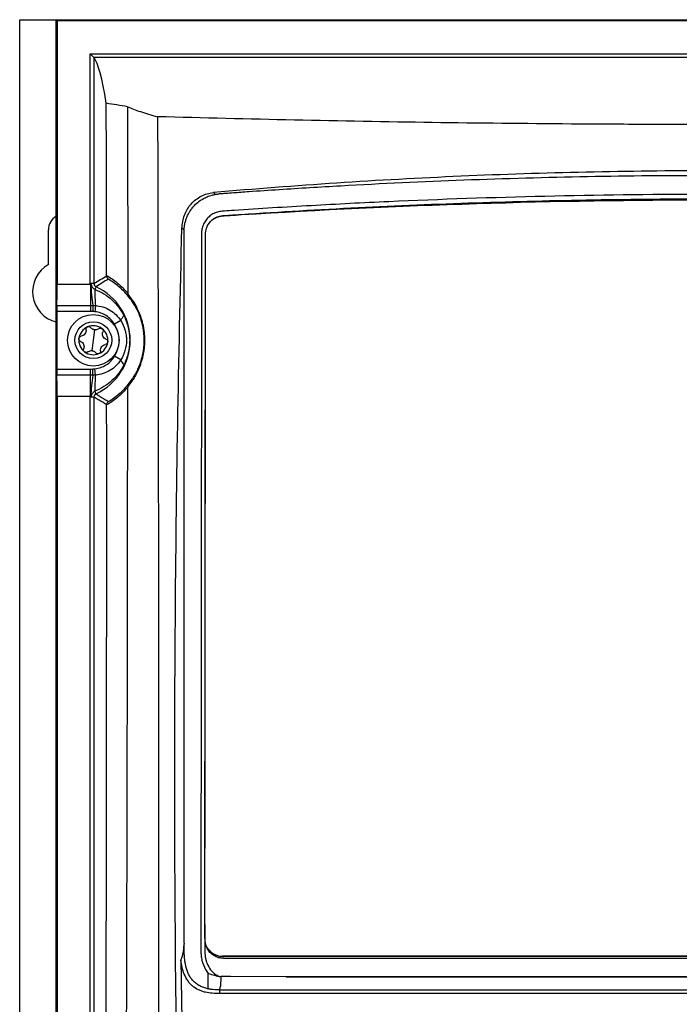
# Model space of a CAD drawing. Header units: millimetres. Extents: x 15458 to 16408, y 10213 to 11277.
# Tile 33 of 54: x 15922 to 16012, y 10739 to 10873. Entities that reach past the tile are written whole.
import ezdxf

# ---------------------------------------------------------------- set-up
doc = ezdxf.new("R2010")
doc.units = ezdxf.units.MM

msp = doc.modelspace()

# ---------------------------------------------------------------- linework, layer by layer
at = {"color": 7, "linetype": 'Continuous', "lineweight": 25}
for p, q in [((15922.05, 10616.11), (15922.05, 10873.11)), ((15922.05, 10873.11), (15927, 10873.11)), ((15927, 10616.06), (15927, 10873.15)), ((15927.13, 10873.02), (15927, 10873.15)), ((15927, 10873.15), (16105.09, 10873.15)), ((15927.13, 10873.02), (15927.13, 10837.25)), ((15927.13, 10873.02), (16104.96, 10873.02)), ((15931.64, 10837.32), (15931.64, 10868.5)), ((15931.64, 10868.5), (15932.14, 10868)), ((15931.64, 10868.5), (16100.45, 10868.5)), ((16099.95, 10868), (15932.14, 10868)), ((15932.14, 10868), (15932.14, 10837.32)), ((15952.16, 10846.71), (15952.16, 10846.67)), ((15944.39, 10844.56), (15944.09, 10844.85)), ((15925.95, 10839.9), (15925.95, 10844.61)), ((15944.39, 10844.45), (15944.39, 10844.56)), ((15944.39, 10747.74), (15944.39, 10844.45)), ((15947.21, 10748.63), (15947.3, 10844.02)), ((15947.3, 10844.04), (15947.3, 10844.02)), ((15927.13, 10837.25), (15931.65, 10837.25)), ((15932.14, 10837.32), (15931.64, 10837.32)), ((15931.65, 10837.25), (15931.65, 10834.34)), ((15932.43, 10836.87), (15932.27, 10836.52)), ((15927.11, 10834.34), (15931.65, 10834.34)), ((15931.65, 10834.34), (15931.65, 10833.51)), ((15931.99, 10834.34), (15931.97, 10833.51)), ((15932.35, 10834.33), (15932.27, 10833.48)), ((15927.1, 10833.51), (15927.1, 10825.7)), ((15931.65, 10833.51), (15927.1, 10833.51)), ((15935.77, 10832.28), (15934.93, 10831.78)), ((15932.22, 10831.02), (15932.05, 10829.61)), ((15932.05, 10829.61), (15931.87, 10828.19)), ((15935.77, 10826.93), (15934.93, 10827.44)), ((15927.1, 10825.7), (15931.65, 10825.7)), ((15931.65, 10824.87), (15927.11, 10824.87)), ((15931.65, 10824.87), (15931.65, 10825.7)), ((15931.65, 10821.96), (15931.65, 10824.87)), ((15931.99, 10824.87), (15931.97, 10825.71)), ((15932.35, 10824.89), (15932.27, 10825.73)), ((15932.43, 10822.35), (15932.27, 10822.69)), ((15927.13, 10821.96), (15927.13, 10667.25)), ((15931.65, 10821.96), (15927.13, 10821.96)), ((15932.14, 10821.9), (15931.64, 10821.9)), ((15931.64, 10667.32), (15931.64, 10821.9)), ((15932.14, 10821.9), (15932.14, 10667.32)), ((15947.21, 10748.63), (15947.21, 10750.26)), ((15949.61, 10745.95), (16081.98, 10745.95)), ((15949.61, 10745.93), (15949.61, 10745.95)), ((16081.98, 10745.93), (15949.61, 10745.93)), ((15943.94, 10745.39), (15944.07, 10737.29)), ((15948.97, 10745.79), (15949.73, 10745.68)), ((15949.73, 10745.68), (15950.21, 10745.64)), ((15949.73, 10745.68), (16082.37, 10745.68)), ((15947.67, 10741.51), (15947.67, 10743.62)), ((15949.39, 10743.17), (15949.31, 10741.84)), ((15950.69, 10743.17), (15949.39, 10743.17)), ((15958.22, 10743.14), (15950.69, 10743.17)), ((15958.25, 10743.14), (16073.86, 10743.14)), ((15949.18, 10741.37), (15949.18, 10740.87)), ((16082.91, 10740.87), (15949.18, 10740.87)), ((15949.19, 10741.37), (16082.91, 10741.37))]:
    msp.add_line(p, q, dxfattribs=at)
at = {"color": 7, "linetype": 'Continuous', "lineweight": 25, "flags": 128}
msp.add_lwpolyline([(15948.37, 10849.66), (15948.59, 10849.44), (15948.61, 10849.42)], dxfattribs=at)
at = {"color": 7, "linetype": 'Continuous', "lineweight": 25}
for radius in [3.5, 2.5]:
    msp.add_circle((15932.05, 10829.61), radius, dxfattribs=at)
for centre, radius, start, end in [((15928.05, 10844.61), 2.1, 119.7998, 180), ((15928.05, 10836.21), 4.25, 119.6116, 255.785), ((15953.71, 10838), 22.02, 181.9977, 189.5523), ((15929.05, 10829.61), 8.01, 295.0051, 64.9949), ((15950.92, 10836.07), 18.66, 178.61, 185.3544), ((15937.57, 10831.48), 1.98, 133.3467, 156.0079), ((15932.05, 10829.61), 1.97, 52.9646, 112.9646), ((15932.05, 10829.61), 1.97, 112.9646, 172.9646), ((15932.05, 10829.61), 1.44, 78.3163, 87.6129), ((15932.31, 10831.76), 0.748, 254.0001, 271.9291), ((15932.05, 10829.61), 1.97, 352.9646, 52.9646), ((15932.05, 10829.61), 1.97, 172.9646, 232.9646), ((15932.05, 10829.61), 1.97, 292.9646, 352.9646), ((15932.05, 10829.61), 1.97, 232.9646, 292.9646), ((15932.05, 10829.61), 1.44, 258.3163, 267.6129), ((15931.78, 10827.45), 0.748, 74.0001, 91.9291), ((15937.57, 10827.74), 1.98, 203.9921, 226.6533), ((15953.71, 10821.22), 22.02, 170.4477, 178.0023), ((15950.92, 10823.15), 18.66, 174.6456, 181.39), ((15949.61, 10748.45), 2.5, 207.1417, 270.0021), ((15949.61, 10748.43), 2.5, 207.4686, 270.0021)]:
    msp.add_arc(centre, radius, start, end, dxfattribs=at)
for centre, major_axis, start_param, end_param in [((15931.71, 9742.3), (0, 1125.98), 6.175814, 6.260854), ((15927.07, 10837.25), (0, 3.5), 3.730624, 4.712389), ((15927.12, 10833.51), (0, 1), 0.589031, 1.570796), ((15927.12, 10825.7), (0, 1), 1.570796, 2.552562), ((15927.07, 10821.96), (0, 3.5), 4.712389, 5.694154)]:
    msp.add_ellipse(centre, major_axis=major_axis, ratio=0.017455, start_param=start_param, end_param=end_param, dxfattribs=at)
for points in [[(15932.14, 10868), (15932.14, 10868), (15932.14, 10868), (15932.14, 10868)], [(15936.7, 10861.33), (15935.73, 10861.49), (15934.77, 10861.64), (15933.81, 10861.8)], [(15933.85, 10838.41), (15933.84, 10846.22), (15933.83, 10854.02), (15933.81, 10861.8)], [(15936.7, 10861.33), (15936.71, 10852.9), (15936.72, 10844.45), (15936.72, 10835.98)], [(15947.21, 10750.26), (15947.24, 10781.55), (15947.27, 10812.81), (15947.3, 10844.04)], [(15932.14, 10837.32), (15932.71, 10837.68), (15933.28, 10838.02), (15933.85, 10838.34)], [(15933.85, 10838.34), (15933.85, 10838.36), (15933.85, 10838.38), (15933.85, 10838.41)], [(15931.65, 10837.25), (15931.64, 10837.27), (15931.64, 10837.3), (15931.64, 10837.32)], [(15931.65, 10837.25), (15931.66, 10837.24), (15931.68, 10837.24), (15931.7, 10837.23)], [(15934.09, 10837.91), (15933.53, 10837.58), (15932.98, 10837.24), (15932.43, 10836.87)], [(15936.72, 10835.88), (15936.7, 10835.77), (15936.73, 10835.67), (15936.79, 10835.59)], [(15936.72, 10835.98), (15936.72, 10835.95), (15936.72, 10835.91), (15936.72, 10835.88)], [(15931.65, 10834.34), (15931.76, 10834.34), (15931.88, 10834.34), (15931.99, 10834.34)], [(15931.97, 10833.51), (15931.86, 10833.51), (15931.76, 10833.51), (15931.65, 10833.51)], [(15932.27, 10833.48), (15932.17, 10833.49), (15932.07, 10833.51), (15931.97, 10833.51)], [(15932.11, 10831.05), (15931.95, 10831.09), (15931.81, 10831.19), (15931.72, 10831.31)], [(15932.78, 10831.18), (15932.66, 10831.08), (15932.51, 10831.02), (15932.34, 10831.02)], [(15931.32, 10828.04), (15931.44, 10828.13), (15931.59, 10828.19), (15931.76, 10828.2)], [(15931.99, 10828.17), (15932.15, 10828.12), (15932.28, 10828.03), (15932.37, 10827.91)], [(15931.65, 10825.7), (15931.76, 10825.7), (15931.86, 10825.71), (15931.97, 10825.71)], [(15931.99, 10824.87), (15931.88, 10824.87), (15931.76, 10824.87), (15931.65, 10824.87)], [(15931.97, 10825.71), (15932.07, 10825.71), (15932.17, 10825.72), (15932.27, 10825.73)], [(15936.72, 10823.33), (15936.72, 10823.3), (15936.72, 10823.27), (15936.72, 10823.24)], [(15931.64, 10821.9), (15931.64, 10821.92), (15931.64, 10821.94), (15931.65, 10821.96)], [(15931.7, 10821.99), (15931.68, 10821.98), (15931.66, 10821.97), (15931.65, 10821.96)], [(15933.86, 10820.87), (15933.86, 10821.05), (15933.96, 10821.21), (15934.1, 10821.3)], [(15933.86, 10820.83), (15933.86, 10820.84), (15933.86, 10820.86), (15933.86, 10820.87)], [(15944.39, 10747.74), (15944.38, 10747.69), (15944.38, 10747.64), (15944.38, 10747.6)], [(15947.67, 10743.62), (15948.22, 10743.41), (15948.79, 10743.27), (15949.36, 10743.17)], [(15948.86, 10743.35), (15949.02, 10743.27), (15949.19, 10743.21), (15949.36, 10743.17)], [(15949.39, 10743.17), (15949.39, 10743.17), (15949.39, 10743.17), (15949.38, 10743.17)]]:
    msp.add_open_spline(points, degree=3, dxfattribs=at)
for points, knots in [([(15936.7, 10861.33), (15937.19, 10861.11), (15937.78, 10860.89), (15939.14, 10860.43), (15939.91, 10860.2), (15940.78, 10859.97)], [0, 0, 0, 0, 0.5, 0.5, 1, 1, 1, 1]), ([(16091.31, 10859.97), (16078.96, 10859.63), (16066.49, 10859.36), (16050.74, 10859.14), (16047.59, 10859.1), (16041.27, 10859.03), (16038.12, 10859), (16028.64, 10858.93), (16022.32, 10858.91), (16012.82, 10858.91), (16009.66, 10858.92), (16003.32, 10858.94), (16000.15, 10858.96), (15990.67, 10859.03), (15984.37, 10859.09), (15965.56, 10859.36), (15953.12, 10859.63), (15940.78, 10859.97)], [0, 0, 0, 0, 0.25, 0.25, 0.3125, 0.3125, 0.375, 0.375, 0.5, 0.5, 0.5625, 0.5625, 0.625, 0.625, 0.75, 0.75, 1, 1, 1, 1]), ([(15940.78, 10859.97), (15940.8, 10854.89), (15940.81, 10849.8), (15940.83, 10839.62), (15940.84, 10834.53), (15940.87, 10819.26), (15940.88, 10809.06), (15940.9, 10788.67), (15940.91, 10778.48), (15940.91, 10758.09), (15940.91, 10747.89), (15940.9, 10737.7)], [0, 0, 0, 0, 0.125, 0.125, 0.25, 0.25, 0.5, 0.5, 0.75, 0.75, 1, 1, 1, 1]), ([(16083.73, 10849.66), (16072.61, 10850.65), (16061.4, 10851.39), (16047.28, 10852.01), (16044.46, 10852.11), (16038.79, 10852.3), (16035.95, 10852.38), (16027.42, 10852.56), (16021.74, 10852.63), (16010.38, 10852.63), (16004.7, 10852.56), (15993.34, 10852.32), (15987.66, 10852.13), (15970.7, 10851.39), (15959.49, 10850.65), (15948.37, 10849.66)], [0, 0, 0, 0, 0.25, 0.25, 0.3125, 0.3125, 0.375, 0.375, 0.5, 0.5, 0.625, 0.625, 0.75, 0.75, 1, 1, 1, 1]), ([(16083.09, 10849.47), (16082.91, 10849.48), (16082.74, 10849.49), (16082.4, 10849.52), (16082.22, 10849.53), (16081.71, 10849.57), (16081.36, 10849.6), (16080.32, 10849.67), (16079.63, 10849.72), (16077.55, 10849.87), (16076.17, 10849.96), (16072.01, 10850.23), (16069.23, 10850.4), (16060.88, 10850.87), (16055.3, 10851.13), (16038.52, 10851.76), (16027.28, 10851.97), (16010.43, 10851.97), (16004.81, 10851.92), (15993.59, 10851.71), (15987.99, 10851.55), (15976.8, 10851.13), (15971.21, 10850.87), (15962.87, 10850.4), (15960.09, 10850.23), (15955.93, 10849.96), (15954.54, 10849.87), (15952.47, 10849.72), (15951.77, 10849.67), (15950.74, 10849.59), (15950.22, 10849.56), (15949.7, 10849.52), (15949.35, 10849.49), (15949.18, 10849.48), (15949.01, 10849.47)], [0, 0, 0, 0, 0.003906, 0.003906, 0.007812, 0.007812, 0.015625, 0.015625, 0.03125, 0.03125, 0.0625, 0.0625, 0.125, 0.125, 0.25, 0.25, 0.5, 0.5, 0.625, 0.625, 0.75, 0.75, 0.875, 0.875, 0.9375, 0.9375, 0.96875, 0.96875, 0.984375, 0.984375, 0.992187, 0.996094, 0.996094, 1, 1, 1, 1]), ([(15944.09, 10844.85), (15944.11, 10845.45), (15944.22, 10846.03), (15944.53, 10846.87), (15944.66, 10847.13), (15944.95, 10847.64), (15945.13, 10847.88), (15945.51, 10848.33), (15945.73, 10848.53), (15946.19, 10848.89), (15946.44, 10849.05), (15946.96, 10849.32), (15947.23, 10849.42), (15947.79, 10849.58), (15948.08, 10849.64), (15948.37, 10849.66)], [0, 0, 0, 0, 0.25, 0.25, 0.375, 0.375, 0.5, 0.5, 0.625, 0.625, 0.75, 0.75, 0.875, 0.875, 1, 1, 1, 1]), ([(15944.39, 10844.56), (15944.39, 10844.64), (15944.4, 10844.79), (15944.42, 10845.03), (15944.45, 10845.26), (15944.5, 10845.5), (15944.56, 10845.74), (15944.63, 10845.97), (15944.71, 10846.21), (15944.8, 10846.44), (15944.91, 10846.68), (15945.04, 10846.91), (15945.17, 10847.13), (15945.32, 10847.35), (15945.48, 10847.57), (15945.78, 10847.92), (15946.27, 10848.39), (15946.82, 10848.76), (15947.25, 10848.98), (15947.52, 10849.11), (15947.83, 10849.23), (15948.2, 10849.34), (15948.47, 10849.39), (15948.61, 10849.42)], [0, 0, 0, 0, 0.032982, 0.066342, 0.100093, 0.134247, 0.168816, 0.203811, 0.239243, 0.275122, 0.311459, 0.348263, 0.385543, 0.423309, 0.461569, 0.500332, 0.621254, 0.749985, 0.785733, 0.828608, 0.87861, 0.935741, 1, 1, 1, 1]), ([(16085.44, 10746.6), (16085.46, 10747.04), (16085.44, 10747.49), (16085.43, 10748.37), (16085.43, 10748.82), (16085.43, 10750.15), (16085.43, 10751.03), (16085.43, 10753.7), (16085.43, 10755.47), (16085.42, 10760.8), (16085.42, 10764.35), (16085.41, 10774.99), (16085.4, 10782.09), (16085.38, 10803.39), (16085.37, 10817.58), (16085.36, 10833.53), (16085.35, 10835.3), (16085.35, 10837.96), (16085.35, 10838.85), (16085.35, 10840.62), (16085.35, 10841.51), (16085.34, 10842.84), (16085.34, 10843.28), (16085.34, 10843.94), (16085.35, 10844.16), (16085.32, 10844.6), (16085.28, 10844.82), (16085.15, 10845.25), (16085.06, 10845.45), (16084.84, 10845.82), (16084.71, 10846), (16084.26, 10846.49), (16083.89, 10846.74), (16083.29, 10846.99), (16083.08, 10847.06), (16082.65, 10847.13), (16082.43, 10847.14), (16081.78, 10847.18), (16081.34, 10847.21), (16080.04, 10847.3), (16079.17, 10847.36), (16076.55, 10847.53), (16074.81, 10847.64), (16071.31, 10847.84), (16069.56, 10847.94), (16064.29, 10848.22), (16060.77, 10848.39), (16050.2, 10848.84), (16043.12, 10849.07), (16028.92, 10849.37), (16021.81, 10849.44), (16007.6, 10849.42), (16000.49, 10849.32), (15986.3, 10848.99), (15979.23, 10848.74), (15968.66, 10848.27), (15965.15, 10848.09), (15959.89, 10847.79), (15958.14, 10847.69), (15954.65, 10847.47), (15952.91, 10847.35), (15950.73, 10847.21), (15950.3, 10847.18), (15949.65, 10847.14), (15949.43, 10847.13), (15949, 10847.05), (15948.8, 10846.99), (15948.39, 10846.82), (15948.2, 10846.71), (15947.85, 10846.46), (15947.68, 10846.32), (15947.38, 10845.99), (15947.26, 10845.81), (15947.04, 10845.43), (15946.95, 10845.22), (15946.82, 10844.8), (15946.77, 10844.59), (15946.75, 10844.25), (15946.75, 10844.14), (15946.75, 10843.92), (15946.75, 10843.81), (15946.75, 10843.25), (15946.75, 10842.81), (15946.75, 10841.47), (15946.75, 10840.58), (15946.74, 10836.12), (15946.74, 10832.56), (15946.72, 10814.73), (15946.71, 10800.46), (15946.69, 10779.05), (15946.68, 10771.91), (15946.67, 10761.2), (15946.67, 10757.63), (15946.66, 10752.28), (15946.66, 10750.49), (15946.66, 10748.26), (15946.66, 10747.82), (15946.66, 10747.15), (15946.66, 10746.92), (15946.66, 10746.48), (15946.67, 10746.26), (15946.72, 10745.82), (15946.76, 10745.6), (15946.86, 10745.17), (15946.93, 10744.96), (15947.18, 10744.35), (15947.39, 10743.96), (15947.67, 10743.62)], [0, 0, 0, 0, 0.003906, 0.003906, 0.007812, 0.007812, 0.015625, 0.015625, 0.03125, 0.03125, 0.0625, 0.0625, 0.125, 0.125, 0.25, 0.25, 0.265625, 0.265625, 0.273438, 0.273438, 0.28125, 0.28125, 0.285156, 0.285156, 0.287109, 0.287109, 0.289063, 0.289063, 0.291016, 0.291016, 0.292969, 0.292969, 0.296875, 0.296875, 0.298828, 0.298828, 0.300781, 0.300781, 0.304688, 0.304688, 0.3125, 0.3125, 0.328125, 0.328125, 0.34375, 0.34375, 0.375, 0.375, 0.4375, 0.4375, 0.5, 0.5, 0.5625, 0.5625, 0.625, 0.625, 0.65625, 0.65625, 0.671875, 0.671875, 0.6875, 0.6875, 0.691406, 0.691406, 0.693359, 0.693359, 0.695313, 0.695313, 0.697266, 0.697266, 0.699219, 0.699219, 0.701172, 0.701172, 0.703125, 0.703125, 0.705078, 0.705078, 0.706055, 0.706055, 0.707031, 0.707031, 0.710938, 0.710938, 0.71875, 0.71875, 0.75, 0.75, 0.875, 0.875, 0.9375, 0.9375, 0.96875, 0.96875, 0.984375, 0.984375, 0.988281, 0.988281, 0.990234, 0.990234, 0.992188, 0.992188, 0.994141, 0.994141, 0.996094, 0.996094, 1, 1, 1, 1]), ([(15948.61, 10849.42), (15948.65, 10849.43), (15948.74, 10849.44), (15948.87, 10849.46), (15948.96, 10849.46), (15949.01, 10849.47)], [0, 0, 0, 0, 0.3381801, 0.6709904, 1, 1, 1, 1]), ([(15952.16, 10846.71), (15962.68, 10847.41), (15973.29, 10847.94), (15989.32, 10848.47), (15994.67, 10848.6), (16005.38, 10848.78), (16010.75, 10848.83), (16018.8, 10848.83), (16021.48, 10848.81), (16026.84, 10848.77), (16029.52, 10848.74), (16037.54, 10848.6), (16042.87, 10848.47), (16058.83, 10847.94), (16069.41, 10847.41), (16079.94, 10846.71)], [0, 0, 0, 0, 0.25, 0.25, 0.375, 0.375, 0.5, 0.5, 0.5625, 0.5625, 0.625, 0.625, 0.75, 0.75, 1, 1, 1, 1]), ([(15952.16, 10846.67), (15973.43, 10848.01), (15994.74, 10848.68), (16026.71, 10848.68), (16037.36, 10848.51), (16058.66, 10847.84), (16069.3, 10847.34), (16079.94, 10846.67)], [0, 0, 0, 0, 0.5, 0.5, 0.75, 0.75, 1, 1, 1, 1]), ([(15947.3, 10844.04), (15947.3, 10844.31), (15947.34, 10844.57), (15947.51, 10845.07), (15947.63, 10845.31), (15947.94, 10845.73), (15948.13, 10845.92), (15948.45, 10846.15), (15948.56, 10846.22), (15948.8, 10846.33), (15948.92, 10846.38), (15949.16, 10846.46), (15949.29, 10846.49), (15949.55, 10846.53), (15949.68, 10846.54), (15950.07, 10846.56), (15950.33, 10846.58), (15951.11, 10846.64), (15951.63, 10846.67), (15952.16, 10846.71)], [0, 0, 0, 0, 0.125, 0.125, 0.25, 0.25, 0.375, 0.375, 0.4375, 0.4375, 0.5, 0.5, 0.5625, 0.5625, 0.625, 0.625, 0.75, 0.75, 1, 1, 1, 1]), ([(15947.3, 10844.02), (15947.3, 10844.28), (15947.34, 10844.54), (15947.5, 10845.04), (15947.62, 10845.28), (15947.86, 10845.59), (15947.94, 10845.7), (15948.13, 10845.88), (15948.23, 10845.96), (15948.44, 10846.12), (15948.55, 10846.19), (15948.79, 10846.3), (15948.91, 10846.35), (15949.16, 10846.43), (15949.29, 10846.46), (15949.55, 10846.5), (15949.68, 10846.51), (15950.07, 10846.54), (15950.85, 10846.59), (15951.63, 10846.64), (15952.16, 10846.67)], [0, 0, 0, 0, 0.125, 0.125, 0.25, 0.25, 0.3125, 0.3125, 0.375, 0.375, 0.4375, 0.4375, 0.5, 0.5, 0.5625, 0.5625, 0.625, 0.625, 0.75, 1, 1, 1, 1]), ([(15943.3, 10737.96), (15943.2, 10746.87), (15943.14, 10755.79), (15943.1, 10773.61), (15943.13, 10782.52), (15943.32, 10809.24), (15943.62, 10827.05), (15944.09, 10844.85)], [0, 0, 0, 0, 0.25, 0.25, 0.5, 0.5, 1, 1, 1, 1]), ([(15933.85, 10838.41), (15934.36, 10838.12), (15934.86, 10837.78), (15935.82, 10836.98), (15936.28, 10836.52), (15936.72, 10835.98)], [0, 0, 0, 0, 0.5, 0.5, 1, 1, 1, 1]), ([(15933.85, 10838.34), (15933.85, 10838.25), (15933.87, 10838.16), (15933.95, 10838.02), (15934.02, 10837.95), (15934.09, 10837.91)], [0, 0, 0, 0, 0.5, 0.5, 1, 1, 1, 1]), ([(15931.7, 10837.23), (15931.73, 10837.21), (15931.75, 10837.17), (15931.78, 10837.1), (15931.79, 10837.06), (15931.84, 10836.95), (15931.87, 10836.88), (15931.96, 10836.76), (15932.02, 10836.7), (15932.13, 10836.6), (15932.2, 10836.55), (15932.27, 10836.52)], [0, 0, 0, 0, 0.125, 0.125, 0.25, 0.25, 0.5, 0.5, 0.75, 0.75, 1, 1, 1, 1]), ([(15932.14, 10837.32), (15932.14, 10837.22), (15932.17, 10837.13), (15932.27, 10836.97), (15932.35, 10836.91), (15932.43, 10836.87)], [0, 0, 0, 0, 0.5, 0.5, 1, 1, 1, 1]), ([(15936.79, 10835.59), (15936.38, 10836.1), (15935.94, 10836.54), (15935.03, 10837.31), (15934.57, 10837.63), (15934.09, 10837.91)], [0, 0, 0, 0, 0.5, 0.5, 1, 1, 1, 1]), ([(15932.27, 10836.52), (15932.7, 10836.35), (15933.1, 10836.15), (15933.88, 10835.67), (15934.24, 10835.39), (15934.92, 10834.78), (15935.23, 10834.44), (15935.64, 10833.9), (15935.76, 10833.71), (15936, 10833.32), (15936.11, 10833.12), (15936.22, 10832.92)], [0, 0, 0, 0, 0.25, 0.25, 0.5, 0.5, 0.75, 0.75, 0.875, 0.875, 1, 1, 1, 1]), ([(15936.72, 10835.88), (15936.9, 10835.66), (15937.11, 10835.4), (15937.56, 10834.75), (15937.79, 10834.37), (15938.08, 10833.77), (15938.13, 10833.65), (15938.25, 10833.39), (15938.31, 10833.25), (15938.47, 10832.82), (15938.57, 10832.5), (15938.71, 10831.98), (15938.76, 10831.8), (15938.84, 10831.42), (15938.87, 10831.23), (15938.93, 10830.82), (15938.95, 10830.61), (15938.99, 10830.18), (15939, 10829.97), (15939, 10829.53), (15939, 10829.31), (15938.98, 10828.87), (15938.96, 10828.65), (15938.91, 10828.22), (15938.87, 10828.01), (15938.8, 10827.61), (15938.76, 10827.42), (15938.66, 10827.04), (15938.61, 10826.87), (15938.51, 10826.52), (15938.45, 10826.36), (15938.28, 10825.89), (15938.16, 10825.61), (15937.91, 10825.1), (15937.79, 10824.87), (15937.55, 10824.47), (15937.44, 10824.29), (15937.1, 10823.8), (15936.9, 10823.54), (15936.72, 10823.33)], [0, 0, 0, 0, 0.125, 0.125, 0.25, 0.25, 0.28125, 0.28125, 0.3125, 0.3125, 0.375, 0.375, 0.40625, 0.40625, 0.4375, 0.4375, 0.46875, 0.46875, 0.5, 0.5, 0.53125, 0.53125, 0.5625, 0.5625, 0.59375, 0.59375, 0.625, 0.625, 0.65625, 0.65625, 0.6875, 0.6875, 0.75, 0.75, 0.8125, 0.8125, 0.875, 0.875, 1, 1, 1, 1]), ([(15936.79, 10823.61), (15936.96, 10823.81), (15937.15, 10824.05), (15937.47, 10824.5), (15937.57, 10824.67), (15937.8, 10825.05), (15937.91, 10825.27), (15938.15, 10825.75), (15938.26, 10826.01), (15938.43, 10826.46), (15938.48, 10826.62), (15938.58, 10826.95), (15938.63, 10827.12), (15938.72, 10827.47), (15938.76, 10827.66), (15938.84, 10828.05), (15938.87, 10828.26), (15938.92, 10828.67), (15938.94, 10828.89), (15938.96, 10829.32), (15938.96, 10829.54), (15938.96, 10829.96), (15938.95, 10830.17), (15938.91, 10830.59), (15938.89, 10830.8), (15938.8, 10831.38), (15938.72, 10831.75), (15938.54, 10832.41), (15938.44, 10832.71), (15938.23, 10833.25), (15938.12, 10833.5), (15937.79, 10834.17), (15937.58, 10834.53), (15937.16, 10835.14), (15936.97, 10835.39), (15936.79, 10835.59)], [0, 0, 0, 0, 0.125, 0.125, 0.1875, 0.1875, 0.25, 0.25, 0.3125, 0.3125, 0.34375, 0.34375, 0.375, 0.375, 0.40625, 0.40625, 0.4375, 0.4375, 0.46875, 0.46875, 0.5, 0.5, 0.53125, 0.53125, 0.5625, 0.5625, 0.625, 0.625, 0.6875, 0.6875, 0.75, 0.75, 0.875, 0.875, 1, 1, 1, 1]), ([(15931.99, 10834.34), (15932.05, 10834.34), (15932.11, 10834.34), (15932.2, 10834.34), (15932.23, 10834.34), (15932.29, 10834.33), (15932.32, 10834.33), (15932.35, 10834.33)], [0, 0, 0, 0, 0.5, 0.5, 0.75, 0.75, 1, 1, 1, 1]), ([(15932.35, 10834.33), (15932.7, 10834.3), (15933.03, 10834.24), (15933.69, 10834.04), (15934.01, 10833.89), (15934.6, 10833.54), (15934.87, 10833.33), (15935.36, 10832.85), (15935.58, 10832.58), (15935.77, 10832.28)], [0, 0, 0, 0, 0.25, 0.25, 0.5, 0.5, 0.75, 0.75, 1, 1, 1, 1]), ([(15934.93, 10831.78), (15934.79, 10832.01), (15934.63, 10832.23), (15934.24, 10832.63), (15934.03, 10832.8), (15933.57, 10833.1), (15933.32, 10833.22), (15932.81, 10833.4), (15932.54, 10833.46), (15932.27, 10833.48)], [0, 0, 0, 0, 0.25, 0.25, 0.5, 0.5, 0.75, 0.75, 1, 1, 1, 1]), ([(15936.22, 10832.92), (15936.34, 10832.66), (15936.46, 10832.4), (15936.65, 10831.86), (15936.73, 10831.58), (15936.86, 10831.03), (15936.91, 10830.74), (15936.97, 10830.18), (15936.99, 10829.89), (15936.99, 10829.32), (15936.97, 10829.03), (15936.91, 10828.47), (15936.86, 10828.18), (15936.66, 10827.35), (15936.47, 10826.81), (15936.22, 10826.3)], [0, 0, 0, 0, 0.125, 0.125, 0.25, 0.25, 0.375, 0.375, 0.5, 0.5, 0.625, 0.625, 0.75, 0.75, 1, 1, 1, 1]), ([(15931.72, 10831.31), (15931.67, 10831.37), (15931.6, 10831.42), (15931.44, 10831.46), (15931.36, 10831.46), (15931.28, 10831.43)], [0, 0, 0, 0, 0.5, 0.5, 1, 1, 1, 1]), ([(15934.93, 10827.44), (15935.13, 10827.77), (15935.29, 10828.12), (15935.45, 10828.67), (15935.49, 10828.85), (15935.55, 10829.23), (15935.57, 10829.61), (15935.55, 10829.99), (15935.49, 10830.37), (15935.45, 10830.56), (15935.29, 10831.1), (15935.13, 10831.45), (15934.93, 10831.78)], [0, 0, 0, 0, 0.25, 0.25, 0.375, 0.375, 0.5, 0.625, 0.625, 0.75, 0.75, 1, 1, 1, 1]), ([(15935.77, 10832.28), (15936.02, 10831.88), (15936.21, 10831.46), (15936.42, 10830.78), (15936.47, 10830.55), (15936.54, 10830.08), (15936.55, 10829.85), (15936.55, 10829.14), (15936.48, 10828.67), (15936.22, 10827.77), (15936.02, 10827.33), (15935.77, 10826.93)], [0, 0, 0, 0, 0.25, 0.25, 0.375, 0.375, 0.5, 0.5, 0.75, 0.75, 1, 1, 1, 1]), ([(15930.09, 10829.85), (15930.1, 10829.93), (15930.14, 10830.01), (15930.26, 10830.13), (15930.33, 10830.16), (15930.41, 10830.17)], [0, 0, 0, 0, 0.5, 0.5, 1, 1, 1, 1]), ([(15931.05, 10831.03), (15931.07, 10830.93), (15931.06, 10830.83), (15931.02, 10830.64), (15930.97, 10830.55), (15930.85, 10830.38), (15930.77, 10830.32), (15930.6, 10830.22), (15930.5, 10830.19), (15930.41, 10830.17)], [0, 0, 0, 0, 0.25, 0.25, 0.5, 0.5, 0.75, 0.75, 1, 1, 1, 1]), ([(15931.28, 10831.43), (15931.2, 10831.39), (15931.13, 10831.33), (15931.05, 10831.19), (15931.04, 10831.1), (15931.05, 10831.03)], [0, 0, 0, 0, 0.5, 0.5, 1, 1, 1, 1]), ([(15932.78, 10831.18), (15932.84, 10831.23), (15932.92, 10831.26), (15933.08, 10831.26), (15933.17, 10831.24), (15933.24, 10831.18)], [0, 0, 0, 0, 0.5, 0.5, 1, 1, 1, 1]), ([(15933.24, 10831.18), (15933.31, 10831.13), (15933.35, 10831.06), (15933.39, 10830.9), (15933.39, 10830.82), (15933.36, 10830.74)], [0, 0, 0, 0, 0.5, 0.5, 1, 1, 1, 1]), ([(15933.77, 10829.76), (15933.68, 10829.79), (15933.6, 10829.85), (15933.46, 10829.98), (15933.4, 10830.07), (15933.32, 10830.26), (15933.3, 10830.36), (15933.3, 10830.56), (15933.32, 10830.65), (15933.36, 10830.74)], [0, 0, 0, 0, 0.25, 0.25, 0.5, 0.5, 0.75, 0.75, 1, 1, 1, 1]), ([(15930.32, 10829.46), (15930.25, 10829.48), (15930.18, 10829.54), (15930.1, 10829.68), (15930.08, 10829.76), (15930.09, 10829.85)], [0, 0, 0, 0, 0.5, 0.5, 1, 1, 1, 1]), ([(15930.32, 10829.46), (15930.41, 10829.42), (15930.49, 10829.37), (15930.64, 10829.23), (15930.7, 10829.15), (15930.77, 10828.96), (15930.8, 10828.86), (15930.79, 10828.66), (15930.77, 10828.56), (15930.74, 10828.47)], [0, 0, 0, 0, 0.25, 0.25, 0.5, 0.5, 0.75, 0.75, 1, 1, 1, 1]), ([(15933.04, 10828.19), (15933.03, 10828.28), (15933.03, 10828.38), (15933.08, 10828.57), (15933.12, 10828.67), (15933.25, 10828.83), (15933.33, 10828.9), (15933.5, 10829), (15933.59, 10829.03), (15933.68, 10829.04)], [0, 0, 0, 0, 0.25, 0.25, 0.5, 0.5, 0.75, 0.75, 1, 1, 1, 1]), ([(15934.01, 10829.37), (15934, 10829.28), (15933.96, 10829.2), (15933.84, 10829.09), (15933.76, 10829.05), (15933.68, 10829.04)], [0, 0, 0, 0, 0.5, 0.5, 1, 1, 1, 1]), ([(15933.77, 10829.76), (15933.85, 10829.73), (15933.91, 10829.68), (15934, 10829.54), (15934.02, 10829.45), (15934.01, 10829.37)], [0, 0, 0, 0, 0.5, 0.5, 1, 1, 1, 1]), ([(15930.86, 10828.03), (15930.79, 10828.08), (15930.74, 10828.16), (15930.7, 10828.32), (15930.71, 10828.4), (15930.74, 10828.47)], [0, 0, 0, 0, 0.5, 0.5, 1, 1, 1, 1]), ([(15931.32, 10828.04), (15931.25, 10827.99), (15931.18, 10827.96), (15931.01, 10827.95), (15930.93, 10827.98), (15930.86, 10828.03)], [0, 0, 0, 0, 0.5, 0.5, 1, 1, 1, 1]), ([(15932.82, 10827.79), (15932.74, 10827.76), (15932.65, 10827.75), (15932.49, 10827.8), (15932.42, 10827.84), (15932.37, 10827.91)], [0, 0, 0, 0, 0.5, 0.5, 1, 1, 1, 1]), ([(15933.04, 10828.19), (15933.05, 10828.11), (15933.04, 10828.03), (15932.96, 10827.88), (15932.9, 10827.82), (15932.82, 10827.79)], [0, 0, 0, 0, 0.5, 0.5, 1, 1, 1, 1]), ([(15932.27, 10825.73), (15932.54, 10825.76), (15932.81, 10825.82), (15933.33, 10826), (15933.58, 10826.12), (15934.03, 10826.41), (15934.25, 10826.59), (15934.63, 10826.99), (15934.79, 10827.2), (15934.93, 10827.44)], [0, 0, 0, 0, 0.25, 0.25, 0.5, 0.5, 0.75, 0.75, 1, 1, 1, 1]), ([(15936.22, 10826.3), (15936.01, 10825.89), (15935.77, 10825.5), (15935.23, 10824.77), (15934.91, 10824.43), (15934.24, 10823.82), (15933.88, 10823.55), (15933.1, 10823.07), (15932.7, 10822.86), (15932.27, 10822.69)], [0, 0, 0, 0, 0.25, 0.25, 0.5, 0.5, 0.75, 0.75, 1, 1, 1, 1]), ([(15935.77, 10826.93), (15935.58, 10826.64), (15935.37, 10826.37), (15934.88, 10825.89), (15934.6, 10825.68), (15934.01, 10825.32), (15933.7, 10825.18), (15933.03, 10824.98), (15932.7, 10824.91), (15932.35, 10824.89)], [0, 0, 0, 0, 0.25, 0.25, 0.5, 0.5, 0.75, 0.75, 1, 1, 1, 1]), ([(15932.35, 10824.89), (15932.32, 10824.89), (15932.29, 10824.88), (15932.23, 10824.88), (15932.2, 10824.88), (15932.11, 10824.87), (15932.05, 10824.87), (15931.99, 10824.87)], [0, 0, 0, 0, 0.25, 0.25, 0.5, 0.5, 1, 1, 1, 1]), ([(15934.1, 10821.3), (15934.58, 10821.57), (15935.04, 10821.89), (15935.94, 10822.66), (15936.38, 10823.1), (15936.79, 10823.61)], [0, 0, 0, 0, 0.5, 0.5, 1, 1, 1, 1]), ([(15936.72, 10823.33), (15936.71, 10823.38), (15936.72, 10823.43), (15936.74, 10823.53), (15936.76, 10823.57), (15936.79, 10823.61)], [0, 0, 0, 0, 0.5, 0.5, 1, 1, 1, 1]), ([(15932.27, 10822.69), (15932.13, 10822.63), (15932.01, 10822.52), (15931.87, 10822.33), (15931.83, 10822.26), (15931.79, 10822.15), (15931.78, 10822.12), (15931.75, 10822.04), (15931.73, 10822), (15931.7, 10821.99)], [0, 0, 0, 0, 0.5, 0.5, 0.75, 0.75, 0.875, 0.875, 1, 1, 1, 1]), ([(15932.43, 10822.35), (15932.35, 10822.31), (15932.27, 10822.25), (15932.17, 10822.09), (15932.14, 10821.99), (15932.14, 10821.9)], [0, 0, 0, 0, 0.5, 0.5, 1, 1, 1, 1]), ([(15932.43, 10822.35), (15932.62, 10822.22), (15932.81, 10822.1), (15932.99, 10821.98), (15933.08, 10821.92), (15933.17, 10821.87), (15933.26, 10821.81), (15933.37, 10821.74), (15933.47, 10821.68), (15933.57, 10821.62), (15933.75, 10821.51), (15933.93, 10821.4), (15934.1, 10821.3)], [0.00049138, 0.00049138, 0.00049138, 0.00049138, 0.03373643, 0.03373643, 0.03373643, 0.04952225, 0.04952225, 0.04952225, 0.06792922, 0.06792922, 0.06792922, 0.09890747, 0.09890747, 0.09890747, 0.09890747]), ([(15936.72, 10823.24), (15936.29, 10822.71), (15935.82, 10822.25), (15934.86, 10821.45), (15934.37, 10821.11), (15933.86, 10820.83)], [0, 0, 0, 0, 0.5, 0.5, 1, 1, 1, 1]), ([(15936.36, 10679.27), (15936.38, 10684.45), (15936.44, 10696.13), (15936.51, 10714.5), (15936.57, 10734.33), (15936.62, 10753.33), (15936.66, 10771.45), (15936.69, 10788.67), (15936.71, 10805.95), (15936.72, 10817.48), (15936.72, 10823.24)], [0, 0, 0, 0, 0.110354, 0.248657, 0.386738, 0.52504, 0.643499, 0.761957, 0.880979, 1, 1, 1, 1]), ([(15933.86, 10820.87), (15933.68, 10820.97), (15933.5, 10821.07), (15933.32, 10821.18), (15933.21, 10821.24), (15933.11, 10821.31), (15933, 10821.37), (15932.91, 10821.42), (15932.82, 10821.48), (15932.72, 10821.54), (15932.53, 10821.65), (15932.34, 10821.77), (15932.14, 10821.9)], [0.00000269, 0.00000269, 0.00000269, 0.00000269, 0.03113141, 0.03113141, 0.03113141, 0.04953849, 0.04953849, 0.04953849, 0.06532439, 0.06532439, 0.06532439, 0.09856967, 0.09856967, 0.09856967, 0.09856967]), ([(15933.53, 10668.16), (15933.59, 10679.38), (15933.64, 10690.71), (15933.73, 10716.21), (15933.77, 10730.42), (15933.84, 10758.98), (15933.85, 10773.34), (15933.87, 10798.75), (15933.87, 10809.8), (15933.86, 10820.83)], [2.8627155, 2.8627155, 2.8627155, 2.8627155, 2.9332665, 2.9332665, 3.0202462, 3.0202462, 3.107226, 3.107226, 3.1739441, 3.1739441, 3.1739441, 3.1739441]), ([(15947.21, 10750.26), (15947.2, 10749.02), (15947.2, 10747.78), (15947.21, 10746.39), (15947.21, 10746.23), (15947.24, 10745.92), (15947.27, 10745.77), (15947.34, 10745.46), (15947.38, 10745.3), (15947.48, 10745.01), (15947.54, 10744.86), (15947.75, 10744.44), (15947.92, 10744.17), (15948.34, 10743.7), (15948.58, 10743.5), (15948.86, 10743.35)], [0, 0, 0, 0, 0.5, 0.5, 0.5625, 0.5625, 0.625, 0.625, 0.6875, 0.6875, 0.75, 0.75, 0.875, 0.875, 1, 1, 1, 1]), ([(15950.21, 10745.64), (15950.13, 10745.64), (15949.98, 10745.64), (15949.76, 10745.66), (15949.54, 10745.68), (15949.33, 10745.71), (15949.13, 10745.76), (15948.94, 10745.81), (15948.76, 10745.88), (15948.59, 10745.95), (15948.37, 10746.06), (15948.13, 10746.22), (15947.88, 10746.46), (15947.66, 10746.74), (15947.43, 10747.16), (15947.25, 10747.8), (15947.21, 10748.34), (15947.21, 10748.63), (15947.21, 10748.63)], [0, 0, 0, 0, 0.047882, 0.094194, 0.139012, 0.182408, 0.224455, 0.265229, 0.304807, 0.343276, 0.380732, 0.452118, 0.523693, 0.594129, 0.666869, 0.821246, 0.999725, 1, 1, 1, 1]), ([(15943.94, 10745.39), (15944, 10745.54), (15944.06, 10745.69), (15944.17, 10746.02), (15944.21, 10746.2), (15944.29, 10746.58), (15944.32, 10746.78), (15944.36, 10747.18), (15944.37, 10747.39), (15944.38, 10747.6)], [0, 0, 0, 0, 0.25, 0.25, 0.5, 0.5, 0.75, 0.75, 1, 1, 1, 1]), ([(15947.67, 10741.51), (15947.6, 10741.52), (15947.53, 10741.54), (15947.27, 10741.61), (15947.09, 10741.67), (15946.82, 10741.77), (15946.74, 10741.81), (15946.63, 10741.86), (15946.61, 10741.87), (15946.57, 10741.89), (15946.54, 10741.91), (15946.48, 10741.94), (15946.43, 10741.96), (15946.22, 10742.09), (15946.06, 10742.2), (15945.76, 10742.44), (15945.63, 10742.57), (15945.45, 10742.78), (15945.39, 10742.85), (15945.31, 10742.97), (15945.28, 10743), (15945.24, 10743.06), (15945.23, 10743.08), (15945.21, 10743.11), (15945.2, 10743.12), (15945.19, 10743.14), (15945.19, 10743.15), (15945.17, 10743.17), (15945.17, 10743.18), (15945.16, 10743.2), (15945.15, 10743.21), (15945.14, 10743.23), (15945.13, 10743.25), (15945.1, 10743.3), (15945.08, 10743.34), (15945.02, 10743.45), (15944.98, 10743.53), (15944.87, 10743.77), (15944.81, 10743.94), (15944.69, 10744.31), (15944.64, 10744.5), (15944.58, 10744.8), (15944.56, 10744.9), (15944.53, 10745.06), (15944.52, 10745.11), (15944.51, 10745.19), (15944.5, 10745.22), (15944.5, 10745.26), (15944.5, 10745.27), (15944.49, 10745.3), (15944.49, 10745.31), (15944.49, 10745.34), (15944.49, 10745.35), (15944.48, 10745.37), (15944.48, 10745.38), (15944.48, 10745.41), (15944.48, 10745.43), (15944.47, 10745.49), (15944.46, 10745.54), (15944.45, 10745.67), (15944.44, 10745.76), (15944.43, 10745.95), (15944.42, 10746.05), (15944.41, 10746.2), (15944.41, 10746.25), (15944.4, 10746.33), (15944.4, 10746.35), (15944.4, 10746.4), (15944.4, 10746.43), (15944.4, 10746.48), (15944.4, 10746.5), (15944.4, 10746.55), (15944.39, 10746.58), (15944.39, 10746.65), (15944.39, 10746.69), (15944.39, 10746.84), (15944.39, 10746.93), (15944.38, 10747.21), (15944.38, 10747.4), (15944.39, 10747.59)], [0.1631639, 0.1631639, 0.1631639, 0.1631639, 0.1875, 0.1875, 0.25, 0.25, 0.28125, 0.28125, 0.2890625, 0.2890625, 0.296875, 0.296875, 0.3125, 0.3125, 0.375, 0.375, 0.4375, 0.4375, 0.46875, 0.46875, 0.484375, 0.484375, 0.4921875, 0.4921875, 0.4960938, 0.4960938, 0.5, 0.5, 0.5039062, 0.5039062, 0.5078125, 0.5078125, 0.515625, 0.515625, 0.53125, 0.53125, 0.5625, 0.5625, 0.625, 0.625, 0.6875, 0.6875, 0.71875, 0.71875, 0.734375, 0.734375, 0.7421875, 0.7421875, 0.7460938, 0.7460938, 0.75, 0.75, 0.7539062, 0.7539062, 0.7578125, 0.7578125, 0.765625, 0.765625, 0.78125, 0.78125, 0.8125, 0.8125, 0.84375, 0.84375, 0.859375, 0.859375, 0.8671875, 0.8671875, 0.875, 0.875, 0.8828125, 0.8828125, 0.890625, 0.890625, 0.90625, 0.90625, 0.9375, 0.9375, 1, 1, 1, 1]), ([(15949.18, 10740.87), (15948.86, 10740.87), (15948.54, 10740.88), (15947.89, 10740.93), (15947.58, 10740.97), (15947.11, 10741.09), (15946.95, 10741.13), (15946.64, 10741.24), (15946.49, 10741.31), (15946.05, 10741.52), (15945.77, 10741.69), (15945.4, 10742.01), (15945.28, 10742.13), (15945.06, 10742.37), (15944.96, 10742.5), (15944.68, 10742.9), (15944.53, 10743.19), (15944.28, 10743.8), (15944.19, 10744.11), (15944.04, 10744.74), (15943.98, 10745.07), (15943.94, 10745.39)], [0, 0, 0, 0, 0.125, 0.125, 0.25, 0.25, 0.3125, 0.3125, 0.375, 0.375, 0.5, 0.5, 0.5625, 0.5625, 0.625, 0.625, 0.75, 0.75, 0.875, 0.875, 1, 1, 1, 1]), ([(16081.88, 10745.64), (16059.94, 10745.63), (16037.99, 10745.63), (15994.1, 10745.63), (15972.16, 10745.63), (15950.21, 10745.64)], [0, 0, 0, 0, 0.5, 0.5, 1, 1, 1, 1]), ([(15949.38, 10743.17), (15949.38, 10743.13), (15949.38, 10743.02), (15949.37, 10742.82), (15949.35, 10742.54), (15949.33, 10742.21), (15949.32, 10741.96), (15949.31, 10741.84)], [0, 0, 0, 0, 0.097737, 0.247845, 0.450335, 0.725167, 1, 1, 1, 1]), ([(16073.86, 10743.14), (16069.04, 10743.14), (16064.22, 10743.14), (16054.59, 10743.14), (16049.77, 10743.14), (16035.32, 10743.15), (16025.69, 10743.15), (16006.42, 10743.15), (15996.79, 10743.15), (15982.34, 10743.14), (15977.52, 10743.14), (15967.88, 10743.14), (15963.07, 10743.14), (15958.25, 10743.14)], [0, 0, 0, 0, 0.125, 0.125, 0.25, 0.25, 0.5, 0.5, 0.75, 0.75, 0.875, 0.875, 1, 1, 1, 1]), ([(15949.18, 10741.37), (15949.18, 10741.37), (15949.17, 10741.37), (15949.16, 10741.37), (15948.73, 10741.38), (15948.35, 10741.4), (15947.96, 10741.45), (15947.92, 10741.46), (15947.83, 10741.48), (15947.78, 10741.49), (15947.71, 10741.5), (15947.69, 10741.5), (15947.67, 10741.51)], [-0.0021629, -0.0021629, -0.0021629, -0.0021629, 0, 0, 0, 0.125, 0.125, 0.140625, 0.140625, 0.15625, 0.15625, 0.1631598, 0.1631598, 0.1631598, 0.1631598]), ([(15949.31, 10741.84), (15949.28, 10741.81), (15949.26, 10741.77), (15949.23, 10741.69), (15949.22, 10741.65), (15949.2, 10741.53), (15949.19, 10741.45), (15949.19, 10741.37)], [0, 0, 0, 0, 0.25, 0.25, 0.5, 0.5, 1, 1, 1, 1])]:
    msp.add_open_spline(points, degree=3, knots=knots, dxfattribs=at)

doc.saveas('drawing.dxf')
